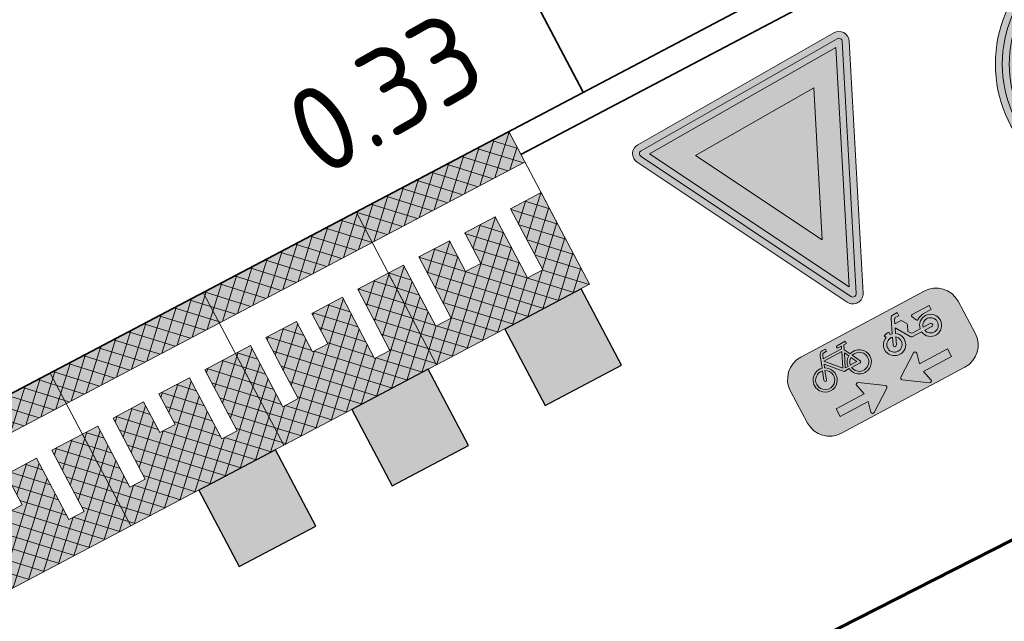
# Model space of a CAD drawing. Header units: metres. Extents: x 109063 to 109671, y 521086 to 521391.
# Tile 16 of 85: x 109175.45 to 109181.14, y 521217.82 to 521221.3. Entities that reach past the tile are written whole.
import ezdxf

# ---------------------------------------------------------------- set-up
doc = ezdxf.new("R2010")
doc.units = ezdxf.units.M
doc.linetypes.add('VH-TROTTOIRBAND-SO', pattern=[15, 5, -2, 2, -2, 2, -2])
for name, color, linetype, lineweight in [('N-WE-KG-WERKGRENS_FASE 3A-G', 10, 'XX-WERKGRENS_CIRCEL', 70), ('N-WE-VH-KANTOPSLUITING_TROTTOIRBAND_130X150-G', 210, 'VH-TROTTOIRBAND-SO', 35), ('N-WE-VH-KANTVERHARDING_WEG-G', 4, 'Continuous', 35), ('N-WE-VH-VERKEERSTEGEL-S', 7, 'Continuous', 25), ('N-WE-VW-VERKEERSTEKEN-S-200', 7, 'Continuous', 25), ('N-WE-VW-VERKEERSTEKEN_BORD-S-200', 7, 'Continuous', 25), ('N-WE-VW-VERKEERSTEKEN_BORD_ONDERBORD-S-200', 7, 'Continuous', 25), ('X-XX-AL-T25', 7, 'Continuous', 25)]:
    doc.layers.add(name, color=color, linetype=linetype, lineweight=lineweight)
doc.layers.get('0').freeze()
doc.styles.add('NLCS-ISO-M200-T25', font='NLCS-ISO.ttf', dxfattribs={"height": 0.5})
doc.linetypes.add('XX-WERKGRENS_CIRCEL', pattern='A,10,-2.5,[69,NLCS.SHX,S=1,R=0,X=0,Y=0],-2.5', length=15)
pattern_1 = [(45, (0.001712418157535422, 2.932384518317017e-06), (-0.04949747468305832, 0.04949747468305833), []), (135, (0.001712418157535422, 2.932384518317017e-06), (-0.04949747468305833, -0.04949747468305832), [])]

# ---------------------------------------------------------------- blocks, each defined once
blk = doc.blocks.new('N-SVW-VERKEERSTEKEN_BORD_B06-SO')
at = {"true_color": 0xff0000}
h = blk.add_hatch(color=1, dxfattribs=at)
h.dxf.hatch_style = 1
h.paths.add_polyline_path([(-3.532917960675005, 3.130425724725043), (-0.2683281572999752, -3.398753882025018, 0.2840790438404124), (-1.034694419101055e-16, -3.564589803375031), (-7.897650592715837e-17, -3.36458980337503, -0.2840790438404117), (-0.08944271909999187, -3.309311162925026), (-3.354032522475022, 3.219868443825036, -0.55753651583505), (-3.26458980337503, 3.364589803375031), (7.451103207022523e-16, 3.36458980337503), (7.140921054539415e-16, 3.56458980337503), (-3.26458980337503, 3.564589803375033, 0.5575365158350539)])
h = blk.add_hatch(color=1, dxfattribs=at)
h.dxf.hatch_style = 1
h.paths.add_polyline_path([(7.451103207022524e-16, 3.364589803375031), (3.264589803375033, 3.36458980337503, -0.5575365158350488), (3.354032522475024, 3.219868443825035), (0.08944271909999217, -3.309311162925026, -0.2840790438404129), (-7.897650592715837e-17, -3.36458980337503), (-1.034694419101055e-16, -3.564589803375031, 0.2840790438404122), (0.2683281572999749, -3.398753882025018), (3.532917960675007, 3.130425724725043, 0.5575365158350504), (3.264589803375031, 3.56458980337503), (7.696032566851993e-16, 3.56458980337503)])
at = {"true_color": 0xffffff}
h = blk.add_hatch(color=7, dxfattribs=at)
h.dxf.hatch_style = 1
h.paths.add_polyline_path([(-0.08944271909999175, -3.309311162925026, 0.2840790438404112), (-1.89998808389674e-16, -3.36458980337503), (-3.724130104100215e-16, -3.04098300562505), (-3.10278640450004, 3.164589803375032), (3.875504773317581e-16, 3.164589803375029), (4.120434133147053e-16, 3.36458980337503), (-3.26458980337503, 3.364589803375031, 0.5575365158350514), (-3.354032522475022, 3.219868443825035)])
at = {"true_color": 0xff0000}
h = blk.add_hatch(color=1, dxfattribs=at)
h.dxf.hatch_style = 1
h.paths.add_polyline_path([(-3.93461030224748e-17, -3.040983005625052), (1.523414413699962e-16, -1.475735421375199), (-1.970162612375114, 2.46458980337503), (6.348921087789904e-16, 2.46458980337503), (7.206173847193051e-16, 3.164589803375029), (-3.102786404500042, 3.164589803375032)], flags=17)
at = {"true_color": 0xffffff}
h = blk.add_hatch(color=7, dxfattribs=at)
h.dxf.hatch_style = 1
h.paths.add_polyline_path([(-1.503684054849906e-16, -3.040983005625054), (-1.89998808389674e-16, -3.36458980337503, 0.2840790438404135), (0.08944271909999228, -3.309311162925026), (3.354032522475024, 3.219868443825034, 0.5575365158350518), (3.264589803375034, 3.36458980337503), (6.340880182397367e-16, 3.364589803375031), (6.095950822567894e-16, 3.164589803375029), (3.102786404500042, 3.164589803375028)])
at = {"true_color": 0xff0000}
h = blk.add_hatch(color=1, dxfattribs=at)
h.dxf.hatch_style = 1
h.paths.add_polyline_path([(1.616504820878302e-17, -3.040983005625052), (3.102786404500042, 3.164589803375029), (7.761285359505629e-16, 3.164589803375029), (7.459144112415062e-16, 2.46458980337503), (1.970162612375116, 2.464589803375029), (1.523414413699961e-16, -1.4757354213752)], flags=17)
at = {"true_color": 0xffffff}
h = blk.add_hatch(color=7, dxfattribs=at)
h.dxf.hatch_style = 1
h.paths.add_polyline_path([(2.220446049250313e-16, -1.475735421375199), (1.970162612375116, 2.46458980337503), (-1.970162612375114, 2.464589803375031)])
at = {"color": 1, "lineweight": 0, "true_color": 0xff0000}
blk.add_lwpolyline([(-3.532917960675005, 3.130425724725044), (-0.2683281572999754, -3.398753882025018, 0.6180339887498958), (0.2683281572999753, -3.398753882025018), (3.532917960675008, 3.130425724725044, 0.5575365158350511), (3.26458980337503, 3.56458980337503), (-3.26458980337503, 3.564589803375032, 0.5575365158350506)], format="xyb", close=True, dxfattribs=at)
at = {"color": 7, "lineweight": 0, "true_color": 0xffffff}
blk.add_lwpolyline([(-3.354032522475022, 3.219868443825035), (-0.08944271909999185, -3.309311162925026, 0.6180339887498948), (0.08944271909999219, -3.309311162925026), (3.354032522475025, 3.219868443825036, 0.5575365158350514), (3.264589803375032, 3.36458980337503), (-3.26458980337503, 3.364589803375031, 0.5575365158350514)], format="xyb", close=True, dxfattribs=at)
for points in [[(-3.102786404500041, 3.164589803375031), (1.96576289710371e-16, -3.040983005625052), (3.102786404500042, 3.164589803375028)], [(-1.970162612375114, 2.46458980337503), (3.882638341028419e-16, -1.475735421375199), (1.970162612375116, 2.464589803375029)]]:
    blk.add_lwpolyline(points, close=True, dxfattribs=at)
blk = doc.blocks.new('N-SVW-VERKEERSTEKEN_BORD_ONDERBORD_OB503OB04-SO')
at = {"true_color": 0xffffff}
h = blk.add_hatch(color=7, dxfattribs=at)
h.dxf.hatch_style = 1
edge = h.paths.add_edge_path()
edge.add_line((2.749999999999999, -0.5240370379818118), (2.749999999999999, 0.5240370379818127))
edge.add_arc((2.024037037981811, 0.5240370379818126), 0.7259629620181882, 8.762305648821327e-15, 90.00000000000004)
edge.add_line((2.02403703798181, 1.250000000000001), (-2.02403703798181, 1.25))
edge.add_arc((-2.02403703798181, 0.5240370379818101), 0.7259629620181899, 90.00000000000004, 180)
edge.add_line((-2.75, 0.5240370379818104), (-2.749999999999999, -0.5240370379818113))
edge.add_arc((-2.02403703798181, -0.5240370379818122), 0.7259629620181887, 179.9999999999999, 269.9999999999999)
edge.add_line((-2.024037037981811, -1.250000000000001), (2.02403703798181, -1.25))
edge.add_arc((2.024037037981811, -0.5240370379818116), 0.7259629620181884, 269.9999999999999, 360)
at = {"true_color": 0x191919}
h = blk.add_hatch(color=250, dxfattribs=at)
h.dxf.hatch_style = 1
h.paths.add_polyline_path([(-0.8160050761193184, 0.8450945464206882), (-0.7586742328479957, 0.9728004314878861), (-0.6726673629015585, 0.9728004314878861), (-0.6726673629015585, 1.045784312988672), (-0.9411021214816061, 1.045784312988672, 1), (-0.9411021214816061, 0.9728004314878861), (-0.8368545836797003, 0.9728004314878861), (-0.8707482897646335, 0.8998165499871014), (-1.475405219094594, 0.8998165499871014), (-1.433681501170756, 1.010976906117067, -0.3458606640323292), (-1.376364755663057, 1.045784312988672), (-1.285140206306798, 1.045784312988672), (-1.285140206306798, 1.118746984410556), (-1.389371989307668, 1.118638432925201, 0.3343475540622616), (-1.506679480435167, 1.03013127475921), (-1.631776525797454, 0.6730808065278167, 0.7942654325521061), (-1.937444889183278, 0.06155344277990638, 0.4733002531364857), (-1.407646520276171, 0.1646923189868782, 0.427470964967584), (-1.564020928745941, 0.6470136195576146), (-1.527528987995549, 0.7538699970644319), (-1.113137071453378, 0.2951596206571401), (-0.9463198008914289, 0.2951596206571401, 0.5293484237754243), (-0.4304328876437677, 0.02401416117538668, 0.4761740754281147), (-0.3273417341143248, 0.5537809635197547, 0.3180092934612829), (-0.7195840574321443, 0.6574489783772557)])
h.paths.add_polyline_path([(-1.496254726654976, 0.8294627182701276), (-0.9046207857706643, 0.8294627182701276), (-1.102701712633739, 0.391601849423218)], flags=16)
h.paths.add_polyline_path([(-1.590077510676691, 0.5766385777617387, -0.5422541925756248), (-1.539404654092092, 0.1183012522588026, -0.6326380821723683), (-1.991446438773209, 0.3316621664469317, -0.479902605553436), (-1.657843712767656, 0.6000969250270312), (-1.749068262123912, 0.3420763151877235, 1.053204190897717), (-1.678693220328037, 0.3212268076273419)], flags=16)
h.paths.add_polyline_path([(-0.8550952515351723, 0.7616965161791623), (-0.784741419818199, 0.626164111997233, 0.2341669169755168), (-0.9463198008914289, 0.3681435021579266), (-1.034935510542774, 0.3681435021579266)], flags=16)
h.paths.add_polyline_path([(-0.7508477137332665, 0.5583979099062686), (-0.65181785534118, 0.3681435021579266), (-0.8707482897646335, 0.3681435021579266, -0.2160576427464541)], flags=16)
h.paths.add_polyline_path([(-0.8707482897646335, 0.2951596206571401), (-0.5918781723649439, 0.2951596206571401, 0.566150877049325), (-0.5605933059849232, 0.3472939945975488), (-0.6856903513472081, 0.5922916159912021, -0.5642606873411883), (-0.3240753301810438, 0.289519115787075, -0.3964878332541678), (-0.6229170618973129, 0.05656557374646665, -0.3501344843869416)], flags=16)
h = blk.add_hatch(color=250, dxfattribs=at)
h.dxf.hatch_style = 1
h.paths.add_polyline_path([(1.134963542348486, 0.658268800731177), (1.05071005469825, 0.7951807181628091, 0.2553060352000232), (1.015084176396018, 0.8146401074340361), (0.8300368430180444, 0.8146401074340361), (0.8769535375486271, 0.9241053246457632, -0.3183027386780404), (0.9395020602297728, 0.968413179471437), (1.041151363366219, 0.968413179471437), (1.041151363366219, 1.067453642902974), (0.913434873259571, 1.067453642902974, 0.3213273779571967), (0.8065784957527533, 1.004905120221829), (0.6241400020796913, 0.595720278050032), (0.5642003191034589, 0.6061344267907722), (0.5642003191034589, 0.6843359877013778, 0.1068023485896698), (0.3895777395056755, 0.6530511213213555), (0.4234502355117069, 0.5800672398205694, 0.671061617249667), (0.3937188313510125, 0.003271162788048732, 0.9483494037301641), (0.7153645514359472, 0.559217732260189), (0.7805219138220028, 0.710381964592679), (1.043760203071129, 0.280347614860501, 0.2591533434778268), (1.114114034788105, 0.2412574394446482), (1.403419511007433, 0.2412574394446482, 0.9315490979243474), (2.041970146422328, 0.2855652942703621, 0.9228273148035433), (1.406028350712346, 0.3376996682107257), (1.161030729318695, 0.3376996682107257, -0.2554646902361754), (1.103699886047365, 0.3689633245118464), (1.056783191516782, 0.4419472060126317), (1.137572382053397, 0.616569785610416, 0.2495832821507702)])
h.paths.add_polyline_path([(0.4562531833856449, 0.08490819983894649, -0.9295088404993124), (0.5886631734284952, 0.5057446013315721), (0.4916347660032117, 0.2950369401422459, 1), (0.5792353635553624, 0.2546978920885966), (0.6762637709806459, 0.4654055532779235, -0.8633696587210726)], flags=16)
h.paths.add_polyline_path([(1.942696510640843, 0.2970104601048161, -0.9295088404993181), (1.505058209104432, 0.2412574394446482), (1.737032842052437, 0.2412574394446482, 1), (1.737032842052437, 0.3376996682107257), (1.505058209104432, 0.3376996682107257, -0.8633696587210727)], flags=16)
h = blk.add_hatch(color=250, dxfattribs=at)
h.dxf.hatch_style = 1
h.paths.add_polyline_path([(1.700530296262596, 0.6843359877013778), (1.955963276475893, 0.6843359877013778), (1.955963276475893, 0.8146401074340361), (1.400810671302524, 0.8146401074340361, 0.5721557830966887), (1.367959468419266, 0.7587526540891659), (1.432095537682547, 0.6217662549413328, 0.4363209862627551), (1.482355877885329, 0.6067200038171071, -0.140126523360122)])
h = blk.add_hatch(color=250, dxfattribs=at)
h.dxf.hatch_style = 1
edge = h.paths.add_edge_path()
edge.add_arc((-0.2853421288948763, -0.6727990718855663), 0.05083325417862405, -55.448851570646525, 55.31510418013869, ccw=False)
edge.add_line((-0.2565124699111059, -0.7146663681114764), (-0.9094041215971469, -1.165369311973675))
edge.add_arc((-0.9376108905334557, -1.124508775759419), 0.04965083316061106, 163.019556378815, 304.6180221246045, ccw=False)
edge.add_line((-0.9850971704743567, -1.110008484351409), (-0.9116658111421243, -0.79820332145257))
edge.add_line((-0.9116658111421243, -0.7982033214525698), (-1.830536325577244, -0.7982033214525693))
edge.add_line((-1.830536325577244, -0.7982033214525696), (-1.830536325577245, -0.547399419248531))
edge.add_line((-1.830536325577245, -0.547399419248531), (-0.9116658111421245, -0.5473994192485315))
edge.add_line((-0.9116658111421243, -0.5473994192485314), (-0.9850971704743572, -0.2344588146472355))
edge.add_arc((-0.9355171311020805, -0.2228248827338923), 0.05092669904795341, 59.152368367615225, 193.2055190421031, ccw=False)
edge.add_line((-0.9094041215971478, -0.1791025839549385), (-0.2564148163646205, -0.6309991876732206))
h = blk.add_hatch(color=250, dxfattribs=at)
h.dxf.hatch_style = 1
edge = h.paths.add_edge_path()
edge.add_arc((0.2853421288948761, -0.6727990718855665), 0.05083325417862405, 484.6848958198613, 595.4488515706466)
edge.add_line((0.2565124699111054, -0.7146663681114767), (0.9094041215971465, -1.165369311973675))
edge.add_arc((0.9376108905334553, -1.124508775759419), 0.04965083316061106, 235.3819778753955, 376.980443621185)
edge.add_line((0.9850971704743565, -1.110008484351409), (0.9116658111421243, -0.79820332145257))
edge.add_line((0.9116658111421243, -0.7982033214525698), (1.830536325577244, -0.7982033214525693))
edge.add_line((1.830536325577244, -0.7982033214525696), (1.830536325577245, -0.547399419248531))
edge.add_line((1.830536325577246, -0.5473994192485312), (0.9116658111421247, -0.5473994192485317))
edge.add_line((0.9116658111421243, -0.5473994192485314), (0.985097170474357, -0.2344588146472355))
edge.add_arc((0.9355171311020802, -0.2228248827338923), 0.05092669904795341, 346.794480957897, 480.8476316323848)
edge.add_line((0.9094041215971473, -0.1791025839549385), (0.2564148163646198, -0.6309991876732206))
at = {"color": 250, "lineweight": 0, "true_color": 0x191919}
for points in [[(2.749999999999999, -0.5240370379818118), (2.749999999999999, 0.5240370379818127, 0.4142135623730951), (2.02403703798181, 1.250000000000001), (-2.02403703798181, 1.25, 0.4142135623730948), (-2.75, 0.5240370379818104), (-2.749999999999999, -0.5240370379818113, 0.4142135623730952), (-2.024037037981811, -1.250000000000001), (2.02403703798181, -1.25, 0.4142135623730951)], [(-0.8160050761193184, 0.8450945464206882), (-0.7586742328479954, 0.9728004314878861), (-0.6726673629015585, 0.9728004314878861), (-0.6726673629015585, 1.045784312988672), (-0.9411021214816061, 1.045784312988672, 0.9999999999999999), (-0.9411021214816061, 0.9728004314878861), (-0.8368545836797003, 0.9728004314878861), (-0.8707482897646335, 0.8998165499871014), (-1.475405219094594, 0.8998165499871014), (-1.433681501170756, 1.010976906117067, -0.3458606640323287), (-1.376364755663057, 1.045784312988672), (-1.285140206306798, 1.045784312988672), (-1.285140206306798, 1.118746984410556), (-1.389371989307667, 1.118638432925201, 0.3343475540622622), (-1.506679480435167, 1.03013127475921), (-1.631776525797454, 0.6730808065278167, 0.7942654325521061), (-1.937444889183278, 0.06155344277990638, 0.4733002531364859), (-1.407646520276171, 0.1646923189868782, 0.4274709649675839), (-1.564020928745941, 0.6470136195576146), (-1.527528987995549, 0.7538699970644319), (-1.113137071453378, 0.2951596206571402), (-0.9463198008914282, 0.2951596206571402, 0.5293484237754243), (-0.4304328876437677, 0.02401416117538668, 0.4761740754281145), (-0.327341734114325, 0.5537809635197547, 0.3180092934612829), (-0.7195840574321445, 0.6574489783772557)], [(1.406028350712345, 0.3376996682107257, -0.9228273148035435), (2.041970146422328, 0.2855652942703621, -0.931549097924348), (1.403419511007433, 0.2412574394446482), (1.114114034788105, 0.2412574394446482, -0.2591533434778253), (1.04376020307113, 0.2803476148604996), (0.7805219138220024, 0.710381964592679), (0.7153645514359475, 0.559217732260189, -0.9483494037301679), (0.3937188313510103, 0.003271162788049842, -0.6710616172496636), (0.423450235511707, 0.5800672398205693), (0.3895777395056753, 0.6530511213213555, -0.1068023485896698), (0.5642003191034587, 0.6843359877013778), (0.5642003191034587, 0.6061344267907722), (0.6241400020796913, 0.595720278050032), (0.8065784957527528, 1.004905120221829, -0.3213273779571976), (0.9134348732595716, 1.067453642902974), (1.041151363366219, 1.067453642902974), (1.041151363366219, 0.968413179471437), (0.9395020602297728, 0.968413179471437, 0.3183027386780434), (0.8769535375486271, 0.924105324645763), (0.8300368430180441, 0.8146401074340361), (1.015084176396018, 0.8146401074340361, -0.2655979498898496), (1.05156551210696, 0.7937905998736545), (1.134963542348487, 0.6582688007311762, -0.2495832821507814), (1.137572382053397, 0.6165697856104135), (1.056783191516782, 0.4419472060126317), (1.103699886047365, 0.3689633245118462, 0.2554646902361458), (1.161030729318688, 0.3376996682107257)], [(-1.590077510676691, 0.5766385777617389, -0.5422541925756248), (-1.539404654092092, 0.1183012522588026, -0.6326380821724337), (-1.991446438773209, 0.3316621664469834, -0.479902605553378), (-1.657843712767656, 0.6000969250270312), (-1.749068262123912, 0.3420763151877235, 1.053204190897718), (-1.678693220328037, 0.3212268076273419)], [(-0.8550952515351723, 0.7616965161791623), (-1.034935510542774, 0.3681435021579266), (-0.9463198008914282, 0.3681435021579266, -0.2341669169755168), (-0.7847414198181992, 0.626164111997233)], [(-0.6856903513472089, 0.5922916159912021, -0.5642606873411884), (-0.3240753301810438, 0.2895191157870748, -0.3964878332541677), (-0.6229170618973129, 0.05656557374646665, -0.3501344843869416), (-0.8707482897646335, 0.2951596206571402), (-0.5918781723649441, 0.2951596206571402, 0.5661508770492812), (-0.5605933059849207, 0.3472939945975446)], [(1.955963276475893, 0.8146401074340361), (1.400810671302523, 0.8146401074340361, 0.5265277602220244), (1.365726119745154, 0.7635227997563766), (1.432095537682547, 0.6217662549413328, 0.4856487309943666), (1.487112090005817, 0.6100678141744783, -0.1366086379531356), (1.700530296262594, 0.6843359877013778), (1.955963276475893, 0.6843359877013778)], [(-0.65181785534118, 0.3681435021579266), (-0.7508477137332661, 0.5583979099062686, 0.2160576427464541), (-0.8707482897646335, 0.3681435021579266)], [(0.6762637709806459, 0.4654055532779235, -0.8633696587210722), (0.4562531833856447, 0.08490819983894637, -0.9295088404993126), (0.5886631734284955, 0.5057446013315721), (0.4916347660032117, 0.2950369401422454, 0.9999999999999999), (0.579235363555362, 0.2546978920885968)], [(1.505058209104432, 0.3376996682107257, -0.8633696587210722), (1.942696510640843, 0.2970104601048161, -0.9295088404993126), (1.505058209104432, 0.2412574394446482), (1.737032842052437, 0.2412574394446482, 0.9999999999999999), (1.737032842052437, 0.3376996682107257)], [(-1.830536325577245, -0.547399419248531), (-0.9116658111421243, -0.5473994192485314), (-0.9850971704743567, -0.2344588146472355, -0.6622191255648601), (-0.9094041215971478, -0.1791025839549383), (-0.2564148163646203, -0.6309991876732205, -0.5240670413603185), (-0.2564148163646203, -0.7145989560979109), (-0.9094041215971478, -1.165369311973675, -0.7106529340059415), (-0.9850971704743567, -1.110008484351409), (-0.9116658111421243, -0.7982033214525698), (-1.830536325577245, -0.7982033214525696)], [(1.830536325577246, -0.5473994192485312), (0.9116658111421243, -0.5473994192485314), (0.9850971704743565, -0.2344588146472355, 0.6622191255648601), (0.9094041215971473, -0.1791025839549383), (0.2564148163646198, -0.6309991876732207, 0.5240670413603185), (0.2564148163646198, -0.7145989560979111), (0.9094041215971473, -1.165369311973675, 0.7106529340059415), (0.9850971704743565, -1.110008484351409), (0.9116658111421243, -0.7982033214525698), (1.830536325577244, -0.7982033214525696)]]:
    blk.add_lwpolyline(points, format="xyb", close=True, dxfattribs=at)
blk.add_lwpolyline([(-0.9046207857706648, 0.8294627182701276), (-1.496254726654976, 0.8294627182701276), (-1.102701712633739, 0.391601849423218)], close=True, dxfattribs=at)
blk = doc.blocks.new('N-SVW-VERKEERSTEKEN_BORD_G12A-SO')
at = {"true_color": 0x007dc8}
h = blk.add_hatch(color=152, dxfattribs=at)
h.dxf.hatch_style = 1
h.paths.add_polyline_path([(3.356918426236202, 1.154815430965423), (3.546040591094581, 1.219875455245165, 0.5778775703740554), (-2.833352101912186, 2.456545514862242), (-2.682239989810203, 2.325529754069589, -0.5778775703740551)])
at = {"true_color": 0xffffff}
h = blk.add_hatch(color=7, dxfattribs=at)
h.dxf.hatch_style = 1
h.paths.add_polyline_path([(-2.682239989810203, 2.325529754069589), (-2.531127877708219, 2.194513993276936, -0.5778775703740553), (3.167796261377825, 1.089755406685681), (3.356918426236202, 1.154815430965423, 0.5778775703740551)])
at = {"true_color": 0x007dc8}
h = blk.add_hatch(color=152, dxfattribs=at)
h.dxf.hatch_style = 1
h.paths.add_polyline_path([(-3.35, 0, 1), (3.35, 0, 1)])
h.paths.add_polyline_path([(-0.05489022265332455, 1.663209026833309), (-0.2368011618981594, 1.958814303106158, 0.2553060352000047), (-0.3137206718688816, 2.000828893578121), (-0.7132546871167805, 2.000828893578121), (-0.6119572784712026, 2.237174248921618, -0.3183027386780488), (-0.4769093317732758, 2.332838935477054), (-0.2574392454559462, 2.332838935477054), (-0.2574392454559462, 2.546676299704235), (-0.5331907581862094, 2.546676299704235, 0.3213273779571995), (-0.7639033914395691, 2.411628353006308), (-1.157804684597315, 1.528161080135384), (-1.287219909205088, 1.550646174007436), (-1.287219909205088, 1.719490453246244, 0.1068023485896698), (-1.664245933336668, 1.651943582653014), (-1.591112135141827, 1.494364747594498, 0.6710616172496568), (-1.655304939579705, 0.2490095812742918, 0.9483494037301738), (-0.9608425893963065, 1.449348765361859), (-0.8201619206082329, 1.775726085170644), (-0.2524832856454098, 0.8483395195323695, 0.2610761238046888), (-0.09990620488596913, 0.7628435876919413), (0.5247306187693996, 0.7628435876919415, 0.9315490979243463), (1.903419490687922, 0.8585082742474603, 0.9228273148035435), (0.5303633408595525, 0.9710711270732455), (0.00124606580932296, 0.9710710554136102, -0.2552017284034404), (-0.12239129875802, 1.038572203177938), (-0.2236887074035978, 1.196151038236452), (-0.04952293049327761, 1.572598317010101, 0.2513456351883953)], flags=16)
h.paths.add_polyline_path([(-1.234402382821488, 1.333895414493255), (-1.443895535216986, 0.8789584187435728, 1), (-1.254757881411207, 0.7918627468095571), (-1.045264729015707, 1.246799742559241, -0.8633696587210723), (-1.520287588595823, 0.4252713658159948, -0.929508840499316)], flags=0)
h.paths.add_polyline_path([(0.5190978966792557, 2.000828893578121), (1.717722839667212, 2.000828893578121), (1.717722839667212, 1.719490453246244), (1.16621981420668, 1.719490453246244, 0.1366086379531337), (0.7054305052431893, 1.559138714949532, -0.4856487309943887), (0.5866447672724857, 1.584396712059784), (0.4433471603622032, 1.890461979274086, -0.5265277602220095)], flags=16)
h.paths.add_polyline_path([(-0.5556418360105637, 0.04230770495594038), (-0.3305959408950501, 0.04254207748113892), (-0.3305959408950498, -0.1149909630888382), (-0.5275580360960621, -0.1149909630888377, 0.3458606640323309), (-0.6513101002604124, -0.1901433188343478), (-0.7413954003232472, -0.4301486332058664), (0.564113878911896, -0.4301486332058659), (0.6372934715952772, -0.2725697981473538), (0.4122135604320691, -0.2725697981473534, -1), (0.4122135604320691, -0.1149909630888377), (0.9917886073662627, -0.1149909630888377), (0.9917886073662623, -0.2725697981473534), (0.8060919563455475, -0.2725697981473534), (0.6823094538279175, -0.5482984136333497), (0.8904911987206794, -0.9534422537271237, -0.3180092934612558), (1.737378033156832, -1.177270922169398, -0.4761740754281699), (1.514794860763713, -2.321085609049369, -0.5293484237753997), (0.4009481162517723, -1.735657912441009), (0.04077446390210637, -1.735657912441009), (-0.8539353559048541, -0.7452605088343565), (-0.9327247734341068, -0.975973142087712, -0.427470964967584), (-0.5950982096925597, -2.017348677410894, -0.4733002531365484), (-1.738981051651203, -2.240034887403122, -0.7942654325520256), (-1.079015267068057, -0.9196917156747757), (-0.8089193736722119, -0.148787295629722, -0.3343475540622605)], flags=16)
h.paths.add_polyline_path([(1.689078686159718, 0.8832194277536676, -0.929508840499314), (0.7441778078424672, 0.7628435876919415), (1.245032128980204, 0.7628435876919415, 1), (1.245032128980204, 0.9710711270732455), (0.7441778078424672, 0.9710711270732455, -0.8633696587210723)], flags=0)
h.paths.add_polyline_path([(-0.7864113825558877, -0.5820489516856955), (0.4909800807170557, -0.5820489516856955), (0.06330535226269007, -1.527430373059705)], flags=0)
h.paths.add_polyline_path([(-1.135296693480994, -1.07727055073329), (-1.332258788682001, -1.634360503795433, 1.053204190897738), (-1.180312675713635, -1.679376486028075), (-0.988983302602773, -1.12791925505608, -0.5422541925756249), (-0.8795759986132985, -2.11751120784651, -0.6326380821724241), (-1.855575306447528, -1.6568455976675, -0.4799026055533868)], flags=0)
h.paths.add_polyline_path([(0.5979102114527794, -0.7283623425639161), (0.7498105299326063, -1.020989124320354, 0.2341669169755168), (0.4009481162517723, -1.578079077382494), (0.2096187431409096, -1.578079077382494)], flags=0)
h.paths.add_polyline_path([(0.8229901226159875, -1.167302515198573), (1.036804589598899, -1.578079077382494), (0.564113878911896, -1.578079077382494, -0.2160576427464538)], flags=0)
h.paths.add_polyline_path([(0.9636707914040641, -1.094122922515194, -0.5642606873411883), (1.744430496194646, -1.74783627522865, -0.3964878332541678), (1.099204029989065, -2.250804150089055, -0.3501344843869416), (0.564113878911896, -1.735657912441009), (1.166219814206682, -1.735657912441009, 0.5661508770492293), (1.233766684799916, -1.623095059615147)], flags=0)
h = blk.add_hatch(color=152, dxfattribs=at)
h.dxf.hatch_style = 1
h.paths.add_polyline_path([(-2.682239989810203, 2.325529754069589), (-2.833352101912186, 2.456545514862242, 0.1804943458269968), (-3.75, 0, 0.4142135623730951), (0, -3.75), (0, -3.55, -0.4142135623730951), (-3.55, 0, -0.1804943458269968)])
at = {"true_color": 0xffffff}
h = blk.add_hatch(color=7, dxfattribs=at)
h.dxf.hatch_style = 1
h.paths.add_polyline_path([(-3.35, 0, -0.1804943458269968), (-2.531127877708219, 2.194513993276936), (-2.682239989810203, 2.325529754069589, 0.1804943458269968), (-3.55, 0, 0.4142135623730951), (0, -3.55), (0, -3.35, -0.4142135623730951)])
h = blk.add_hatch(color=7, dxfattribs=at)
h.dxf.hatch_style = 1
h.paths.add_polyline_path([(-0.05489022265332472, 1.663209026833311), (-0.2368011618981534, 1.958814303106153, 0.2553060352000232), (-0.3137206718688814, 2.000828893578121), (-0.713254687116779, 2.00082889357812), (-0.6119572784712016, 2.237174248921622, -0.3183027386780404), (-0.4769093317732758, 2.332838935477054), (-0.257439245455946, 2.332838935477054), (-0.257439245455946, 2.546676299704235), (-0.5331907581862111, 2.546676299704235, 0.3213273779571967), (-0.7639033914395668, 2.411628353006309), (-1.157804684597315, 1.528161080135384), (-1.287219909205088, 1.550646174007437), (-1.287219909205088, 1.719490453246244, 0.1068023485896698), (-1.664245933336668, 1.651943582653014), (-1.591112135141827, 1.494364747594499, 0.671061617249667), (-1.65530493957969, 0.2490095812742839, 0.9483494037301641), (-0.9608425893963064, 1.449348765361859), (-0.8201619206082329, 1.775726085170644), (-0.2518065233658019, 0.8472428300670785, 0.2591533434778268), (-0.09990620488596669, 0.7628435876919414), (0.5247306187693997, 0.7628435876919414, 0.9315490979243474), (1.903419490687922, 0.8585082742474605, 0.9228273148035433), (0.5303633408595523, 0.9710711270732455), (0.001391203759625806, 0.9710711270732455, -0.2554646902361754), (-0.1223912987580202, 1.038572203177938), (-0.2236887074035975, 1.196151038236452), (-0.04925750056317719, 1.573177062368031, 0.2495832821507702)])
h.paths.add_polyline_path([(-1.520287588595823, 0.425271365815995, -0.9295088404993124), (-1.234402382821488, 1.333895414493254), (-1.443895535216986, 0.8789584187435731, 1), (-1.254757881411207, 0.7918627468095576), (-1.045264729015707, 1.246799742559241, -0.8633696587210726)], flags=16)
h.paths.add_polyline_path([(1.689078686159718, 0.8832194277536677, -0.9295088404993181), (0.744177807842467, 0.7628435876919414), (1.245032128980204, 0.7628435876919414, 1), (1.245032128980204, 0.9710711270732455), (0.744177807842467, 0.9710711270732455, -0.8633696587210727)], flags=16)
h = blk.add_hatch(color=7, dxfattribs=at)
h.dxf.hatch_style = 1
h.paths.add_polyline_path([(1.166219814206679, 1.719490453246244), (1.717722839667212, 1.719490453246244), (1.717722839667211, 2.000828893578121), (0.5190978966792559, 2.000828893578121, 0.5721557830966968), (0.4481691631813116, 1.880162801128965), (0.5866447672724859, 1.584396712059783, 0.4363209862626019), (0.6951614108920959, 1.551910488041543, -0.1401265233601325)])
at = {"true_color": 0x007dc8}
h = blk.add_hatch(color=152, dxfattribs=at)
h.dxf.hatch_style = 1
h.paths.add_polyline_path([(-1.045264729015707, 1.246799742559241), (-1.254757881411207, 0.7918627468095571, -1), (-1.443895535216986, 0.8789584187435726), (-1.234402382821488, 1.333895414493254, 0.9295088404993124), (-1.520287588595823, 0.425271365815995, 0.8633696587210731)])
h = blk.add_hatch(color=152, dxfattribs=at)
h.dxf.hatch_style = 1
h.paths.add_polyline_path([(3.75, 0, 0.08302223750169), (3.546040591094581, 1.219875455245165), (3.356918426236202, 1.154815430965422, -0.08302223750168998), (3.55, 0, -0.4142135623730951), (0, -3.55), (0, -3.75, 0.4142135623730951)])
at = {"true_color": 0xffffff}
h = blk.add_hatch(color=7, dxfattribs=at)
h.dxf.hatch_style = 1
h.paths.add_polyline_path([(3.356918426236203, 1.154815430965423), (3.167796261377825, 1.08975540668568, -0.08302223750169), (3.35, 0, -0.4142135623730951), (0, -3.35), (0, -3.55, 0.4142135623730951), (3.55, 0, 0.08302223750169)])
at = {"true_color": 0x007dc8}
h = blk.add_hatch(color=152, dxfattribs=at)
h.dxf.hatch_style = 1
h.paths.add_polyline_path([(0.744177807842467, 0.9710711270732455), (1.245032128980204, 0.9710711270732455, -1), (1.245032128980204, 0.7628435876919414), (0.744177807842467, 0.7628435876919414, 0.9295088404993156), (1.689078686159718, 0.8832194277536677, 0.8633696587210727)])
at = {"true_color": 0xffffff}
h = blk.add_hatch(color=7, dxfattribs=at)
h.dxf.hatch_style = 1
h.paths.add_polyline_path([(0.6823094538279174, -0.5482984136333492), (0.8060919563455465, -0.2725697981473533), (0.9917886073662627, -0.2725697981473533), (0.9917886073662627, -0.1149909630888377), (0.412213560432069, -0.1149909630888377, 1), (0.412213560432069, -0.2725697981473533), (0.6372934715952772, -0.2725697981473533), (0.5641138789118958, -0.4301486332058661), (-0.7413954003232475, -0.4301486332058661), (-0.6513101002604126, -0.190143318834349, -0.3458606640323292), (-0.5275580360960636, -0.1149909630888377), (-0.3305959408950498, -0.1149909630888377), (-0.3305959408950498, 0.04254207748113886), (-0.5556418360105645, 0.04230770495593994, 0.3343475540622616), (-0.8089193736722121, -0.1487872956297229), (-1.079015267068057, -0.9196917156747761, 0.7942654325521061), (-1.738981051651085, -2.240034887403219, 0.4733002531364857), (-0.5950982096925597, -2.017348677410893, 0.427470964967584), (-0.932724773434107, -0.9759731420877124), (-0.853935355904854, -0.7452605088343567), (0.04077446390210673, -1.735657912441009), (0.4009481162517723, -1.735657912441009, 0.5293484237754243), (1.514794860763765, -2.321085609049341, 0.4761740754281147), (1.73737803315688, -1.177270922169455, 0.3180092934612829), (0.8904911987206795, -0.9534422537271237)])
h.paths.add_polyline_path([(-0.7864113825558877, -0.5820489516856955), (0.4909800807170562, -0.5820489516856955), (0.06330535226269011, -1.527430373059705)], flags=16)
h.paths.add_polyline_path([(-0.9889833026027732, -1.127919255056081, -0.5422541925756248), (-0.8795759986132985, -2.117511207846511, -0.6326380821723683), (-1.855575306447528, -1.656845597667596, -0.479902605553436), (-1.135296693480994, -1.07727055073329), (-1.332258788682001, -1.634360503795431, 1.053204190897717), (-1.180312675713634, -1.679376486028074)], flags=16)
h.paths.add_polyline_path([(0.5979102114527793, -0.7283623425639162), (0.7498105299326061, -1.020989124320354, 0.2341669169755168), (0.4009481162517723, -1.578079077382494), (0.2096187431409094, -1.578079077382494)], flags=16)
h.paths.add_polyline_path([(0.822990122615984, -1.167302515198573), (1.036804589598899, -1.578079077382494), (0.5641138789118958, -1.578079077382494, -0.2160576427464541)], flags=16)
h.paths.add_polyline_path([(0.5641138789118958, -1.735657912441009), (1.166219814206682, -1.735657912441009, 0.566150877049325), (1.233766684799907, -1.623095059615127), (0.9636707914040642, -1.094122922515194, -0.5642606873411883), (1.744430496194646, -1.74783627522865, -0.3964878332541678), (1.099204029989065, -2.250804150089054, -0.3501344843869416)], flags=16)
at = {"true_color": 0x007dc8}
h = blk.add_hatch(color=152, dxfattribs=at)
h.dxf.hatch_style = 1
h.paths.add_polyline_path([(-0.7864113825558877, -0.5820489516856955), (0.06330535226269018, -1.527430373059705), (0.490980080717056, -0.5820489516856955)])
h = blk.add_hatch(color=152, dxfattribs=at)
h.dxf.hatch_style = 1
h.paths.add_polyline_path([(0.2096187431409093, -1.578079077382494), (0.4009481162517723, -1.578079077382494, -0.2341669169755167), (0.7498105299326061, -1.020989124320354), (0.5979102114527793, -0.7283623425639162)])
h = blk.add_hatch(color=152, dxfattribs=at)
h.dxf.hatch_style = 1
h.paths.add_polyline_path([(-1.332258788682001, -1.634360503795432), (-1.135296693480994, -1.07727055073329, 0.479902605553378), (-1.855575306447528, -1.656845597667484, 0.6326380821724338), (-0.8795759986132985, -2.117511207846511, 0.5422541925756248), (-0.9889833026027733, -1.12791925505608), (-1.180312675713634, -1.679376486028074, -1.053204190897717)])
h = blk.add_hatch(color=152, dxfattribs=at)
h.dxf.hatch_style = 1
h.paths.add_polyline_path([(1.744430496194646, -1.74783627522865, 0.5642606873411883), (0.9636707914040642, -1.094122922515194), (1.233766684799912, -1.623095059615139, -0.5661508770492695), (1.166219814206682, -1.735657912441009), (0.5641138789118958, -1.735657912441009, 0.3501344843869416), (1.099204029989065, -2.250804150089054, 0.3964878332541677)])
h = blk.add_hatch(color=152, dxfattribs=at)
h.dxf.hatch_style = 1
h.paths.add_polyline_path([(1.036804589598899, -1.578079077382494), (0.8229901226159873, -1.167302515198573, 0.2160576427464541), (0.5641138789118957, -1.578079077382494)])
at = {"color": 7, "lineweight": 0, "true_color": 0xffffff}
for points in [[(0.5303633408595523, 0.9710711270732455, -0.9228273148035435), (1.903419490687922, 0.8585082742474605, -0.931549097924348), (0.5247306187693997, 0.7628435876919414), (-0.09990620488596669, 0.7628435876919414, -0.2591533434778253), (-0.2518065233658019, 0.8472428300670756), (-0.8201619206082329, 1.775726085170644), (-0.9608425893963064, 1.449348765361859, -0.9483494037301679), (-1.655304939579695, 0.2490095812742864, -0.6710616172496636), (-1.591112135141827, 1.494364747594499), (-1.664245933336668, 1.651943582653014, -0.1068023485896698), (-1.287219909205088, 1.719490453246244), (-1.287219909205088, 1.550646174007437), (-1.157804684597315, 1.528161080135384), (-0.7639033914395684, 2.411628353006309, -0.3213273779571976), (-0.5331907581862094, 2.546676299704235), (-0.257439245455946, 2.546676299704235), (-0.257439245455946, 2.332838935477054), (-0.4769093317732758, 2.332838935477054, 0.3183027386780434), (-0.6119572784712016, 2.237174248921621), (-0.7132546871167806, 2.000828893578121), (-0.3137206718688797, 2.000828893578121, -0.2655979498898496), (-0.2349541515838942, 1.955812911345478), (-0.05489022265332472, 1.663209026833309, -0.2495832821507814), (-0.04925750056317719, 1.573177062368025), (-0.2236887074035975, 1.196151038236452), (-0.1223912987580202, 1.038572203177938, 0.2554646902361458), (0.001391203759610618, 0.9710711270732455)], [(1.717722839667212, 2.000828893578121), (0.5190978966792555, 2.000828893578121, 0.5265277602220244), (0.4433471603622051, 1.890461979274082), (0.5866447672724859, 1.584396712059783, 0.4856487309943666), (0.7054305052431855, 1.559138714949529, -0.1366086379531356), (1.166219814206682, 1.719490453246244), (1.717722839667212, 1.719490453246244)], [(-1.045264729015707, 1.246799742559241, -0.8633696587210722), (-1.520287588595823, 0.425271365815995, -0.9295088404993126), (-1.234402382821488, 1.333895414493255), (-1.443895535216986, 0.8789584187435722, 0.9999999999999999), (-1.254757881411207, 0.7918627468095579)], [(0.744177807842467, 0.9710711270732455, -0.8633696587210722), (1.689078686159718, 0.8832194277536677, -0.9295088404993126), (0.744177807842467, 0.7628435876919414), (1.245032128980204, 0.7628435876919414, 0.9999999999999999), (1.245032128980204, 0.9710711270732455)], [(0.6823094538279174, -0.5482984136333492), (0.8060919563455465, -0.2725697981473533), (0.9917886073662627, -0.2725697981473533), (0.9917886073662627, -0.1149909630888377), (0.412213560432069, -0.1149909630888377, 0.9999999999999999), (0.412213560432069, -0.2725697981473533), (0.6372934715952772, -0.2725697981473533), (0.5641138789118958, -0.4301486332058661), (-0.7413954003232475, -0.4301486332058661), (-0.6513101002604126, -0.1901433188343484, -0.3458606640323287), (-0.5275580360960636, -0.1149909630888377), (-0.3305959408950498, -0.1149909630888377), (-0.3305959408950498, 0.04254207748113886), (-0.5556418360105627, 0.04230770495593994, 0.3343475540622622), (-0.8089193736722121, -0.1487872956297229), (-1.079015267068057, -0.9196917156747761, 0.7942654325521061), (-1.738981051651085, -2.240034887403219, 0.4733002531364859), (-0.5950982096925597, -2.017348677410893, 0.4274709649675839), (-0.932724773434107, -0.9759731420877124), (-0.853935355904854, -0.7452605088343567), (0.04077446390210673, -1.735657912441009), (0.4009481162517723, -1.735657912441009, 0.5293484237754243), (1.514794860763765, -2.321085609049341, 0.4761740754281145), (1.73737803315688, -1.177270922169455, 0.3180092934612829), (0.8904911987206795, -0.9534422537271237)], [(0.5979102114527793, -0.7283623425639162), (0.2096187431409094, -1.578079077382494), (0.4009481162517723, -1.578079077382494, -0.2341669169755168), (0.7498105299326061, -1.020989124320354)], [(-0.9889833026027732, -1.12791925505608, -0.5422541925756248), (-0.8795759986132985, -2.117511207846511, -0.6326380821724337), (-1.855575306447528, -1.656845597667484, -0.479902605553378), (-1.135296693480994, -1.07727055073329), (-1.332258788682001, -1.634360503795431, 1.053204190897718), (-1.180312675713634, -1.679376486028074)], [(0.9636707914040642, -1.094122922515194, -0.5642606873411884), (1.744430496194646, -1.74783627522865, -0.3964878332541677), (1.099204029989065, -2.250804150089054, -0.3501344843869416), (0.5641138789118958, -1.735657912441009), (1.166219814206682, -1.735657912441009, 0.5661508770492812), (1.233766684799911, -1.623095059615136)], [(1.036804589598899, -1.578079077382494), (0.8229901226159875, -1.167302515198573, 0.2160576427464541), (0.5641138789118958, -1.578079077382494)]]:
    blk.add_lwpolyline(points, format="xyb", close=True, dxfattribs=at)
blk.add_lwpolyline([(0.4909800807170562, -0.5820489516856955), (-0.7864113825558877, -0.5820489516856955), (0.06330535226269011, -1.527430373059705)], close=True, dxfattribs=at)
at = {"color": 152, "lineweight": 0, "true_color": 0x007dc8}
blk.add_circle((0, 0), 3.75, dxfattribs=at)
at = {"color": 7, "lineweight": 0, "true_color": 0xffffff}
for radius in [3.55, 3.35]:
    blk.add_circle((0, 0), radius, dxfattribs=at)
blk = doc.blocks.new('SVH-VERKEERSTEGEL_500X500_HAAIENTAND')
h = blk.add_hatch(color=253)
h.paths.add_polyline_path([(-0.25, -0.5), (-0.25, 0), (0, -0.5)])
h.paths.add_polyline_path([(0, -0.5), (0.25, 0), (0.25, -0.5)])
h = blk.add_hatch(color=255)
h.dxf.hatch_style = 1
h.paths.add_polyline_path([(0.25, 0), (-0.25, 0), (0, -0.5)])
blk.add_3dface([(-0.25, -0.5), (0.25, -0.5), (0.25, 0), (-0.25, 0)])
blk = doc.blocks.new('Prefab drempel 1000x1000')
at = {"lineweight": 0}
h = blk.add_hatch(dxfattribs=at)
h.set_pattern_fill('L45L135', color=256, scale=0.07, style=0)
h.set_pattern_definition(pattern_1)
h.paths.add_polyline_path([(1, 0.800002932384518), (1, 1.000002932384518), (0, 1.000002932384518), (-2.775557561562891e-17, 0.8000029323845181)])
h = blk.add_hatch(color=254)
h.dxf.hatch_style = 1
h.paths.add_polyline_path([(1, 0.800002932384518), (1, 1.000002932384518), (0, 1.000002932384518), (0, 0.8000029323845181)])
h.paths.add_polyline_path([(1, 2.932384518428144e-06), (1, 0.6000029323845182), (0.8, 0.6000029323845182), (0.8, 0.2000029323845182), (0.7, 0.2000029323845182), (0.7, 0.6000029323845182), (0.4999999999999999, 0.6000029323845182), (0.4999999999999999, 0.4000029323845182), (0.4, 0.4000029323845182), (0.4, 0.6000029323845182), (0.1999999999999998, 0.6000029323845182), (0.1999999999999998, 0.2000029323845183), (0.1000000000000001, 0.2000029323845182), (0.1000000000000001, 0.6000029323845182), (0, 0.6000029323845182), (0, 2.932384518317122e-06)])
h = blk.add_hatch(dxfattribs=at)
h.set_pattern_fill('L45L135', color=256, scale=0.07, style=2)
h.set_pattern_definition(pattern_1)
h.paths.add_polyline_path([(1, 2.932384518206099e-06), (0.9999999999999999, 0.6000029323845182), (0.8000000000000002, 0.6000029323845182), (0.8000000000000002, 0.2000029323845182), (0.7, 0.2000029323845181), (0.7, 0.6000029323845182), (0.4999999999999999, 0.6000029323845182), (0.4999999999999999, 0.4000029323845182), (0.4, 0.4000029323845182), (0.4, 0.6000029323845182), (0.2, 0.6000029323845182), (0.2, 0.2000029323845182), (0.09999999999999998, 0.2000029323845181), (0.1000000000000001, 0.6000029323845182), (0, 0.6000029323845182), (0, 2.932384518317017e-06)])
for p, q in [((1, 1.000002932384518), (0, 1.000002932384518)), ((0, 2.932384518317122e-06), (0, 1.000002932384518)), ((1, -7.347629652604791e-17), (1, 1.000002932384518)), ((1, 0.800002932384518), (0, 0.8000029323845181)), ((0.09999999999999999, 0.6000029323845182), (0, 0.6000029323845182)), ((0.1, 0.2000029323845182), (0.1, 0.6000029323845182)), ((0.2, 0.2000029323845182), (0.2, 0.6000029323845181)), ((0.4, 0.6000029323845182), (0.2, 0.6000029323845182)), ((0.4, 0.4000029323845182), (0.4, 0.6000029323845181)), ((0.4999999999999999, 0.4000029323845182), (0.4999999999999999, 0.6000029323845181)), ((0.7, 0.6000029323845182), (0.5, 0.6000029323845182)), ((0.7, 0.2000029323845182), (0.7, 0.6000029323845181)), ((0.8, 0.2000029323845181), (0.8, 0.6000029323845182)), ((1, 0.6000029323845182), (0.8000000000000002, 0.6000029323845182)), ((1, 0.4000029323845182), (1, 0.6000029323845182)), ((0.4999999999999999, 0.4000029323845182), (0.4, 0.4000029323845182)), ((0.2, 0.2000029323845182), (0.1, 0.2000029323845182)), ((0.8, 0.2000029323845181), (0.7, 0.2000029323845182)), ((1, 2.932384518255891e-06), (0, 2.932384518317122e-06))]:
    blk.add_line(p, q, dxfattribs=at)

msp = doc.modelspace()

# ---------------------------------------------------------------- linework, layer by layer
at = {"layer": 'N-WE-VH-KANTOPSLUITING_TROTTOIRBAND_130X150-G', "flags": 128}
msp.add_lwpolyline([(109178.3459975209, 521220.5197399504), (109209.1546649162, 521236.7523619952), (109218.0013065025, 521241.4135240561), (109218.0586672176, 521241.4437465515)], dxfattribs=at)
at = {"layer": 'N-WE-VH-KANTVERHARDING_WEG-G', "flags": 128}
msp.add_lwpolyline([(109117.1889666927, 521183.5978220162), (109116.5783385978, 521184.7714578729, -0.412697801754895), (109117.8412536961, 521188.8102502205), (109209.0847438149, 521236.8850685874), (109217.9313854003, 521241.5462306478), (109218.8734567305, 521242.0425938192, -0.4035109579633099), (109222.872944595, 521240.8832718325), (109223.5519866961, 521239.7016946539), (109226.817331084, 521241.5782595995)], format="xyb", dxfattribs=at)
msp.add_lwpolyline([(109176.635254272, 521224.8095346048), (109178.7061652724, 521220.8790538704)], dxfattribs=at)

# ---------------------------------------------------------------- block references
at = {"layer": 'N-WE-VH-VERKEERSTEGEL-S', "rotation": 27.82402085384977}
for p in [(109178.4729289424, 521219.625454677), (109177.5881371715, 521219.1594682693), (109176.7033453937, 521218.6934818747)]:
    msp.add_blockref('SVH-VERKEERSTEGEL_500X500_HAAIENTAND', p, dxfattribs=at)
at = {"layer": 'N-WE-VW-VERKEERSTEKEN-S-200', "xscale": 0.2, "yscale": 0.2, "zscale": 0.2, "rotation": 301.0534278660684}
msp.add_blockref('N-SVW-VERKEERSTEKEN_BORD_G12A-SO', (109181.8409574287, 521221.0425690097), dxfattribs=at)
at = {"layer": 'N-WE-VW-VERKEERSTEKEN_BORD-S-200', "xscale": 0.2, "yscale": 0.2, "zscale": 0.2, "rotation": 29.74004357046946}
msp.add_blockref('N-SVW-VERKEERSTEKEN_BORD_B06-SO', (109179.9423961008, 521220.2806857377), dxfattribs=at)
at = {"layer": 'N-WE-VW-VERKEERSTEKEN_BORD_ONDERBORD-S-200', "xscale": 0.2, "yscale": 0.2, "zscale": 0.2, "rotation": 28.19426740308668}
msp.add_blockref('N-SVW-VERKEERSTEKEN_BORD_ONDERBORD_OB503OB04-SO', (109180.4399508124, 521219.316914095), dxfattribs=at)

# ---------------------------------------------------------------- next in the draw order: texts
at = {"layer": 'X-XX-AL-T25', "char_height": 0.4999999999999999, "attachment_point": 1, "rotation": 29.51484432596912, "style": 'NLCS-ISO-M200-T25', "bg_fill": 3, "box_fill_scale": 1.5, "bg_fill_color": 256, "bg_fill_transparency": 0}
for width, insert in [(0.7148305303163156, (109176.9387849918, 521220.8092536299)), (1.419805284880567, (109174.1535884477, 521219.4293087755))]:
    msp.add_mtext_dynamic_manual_height_columns('0.33', width=width, gutter_width=2.5, heights=[0], dxfattribs=dict(at, insert=insert))

# ---------------------------------------------------------------- next in the draw order: linework, layer by layer
at = {"layer": 'N-WE-KG-WERKGRENS_FASE 3A-G', "flags": 128}
msp.add_lwpolyline([(109325.9852332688, 521089.8910932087), (109318.9760571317, 521087.0978909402), (109317.7590229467, 521090.309987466), (109323.357371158, 521094.5927836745), (109238.4538672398, 521245.3845682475), (109219.9931327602, 521235.5744317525), (109205.0619311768, 521230.4052660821), (109136.2816851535, 521195.4929384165), (109151.5240084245, 521165.7113477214), (109133.2028725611, 521154.3715778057), (109118.9696618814, 521166.6262537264), (109096.8843987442, 521210.7721939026), (109081.120412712, 521240.820995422), (109089.4095320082, 521256.9049150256), (109098.8363948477, 521261.0039478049), (109101.0469468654, 521258.3100999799, 0.2809903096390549), (109115.1462138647, 521256.2338187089), (109161.4842590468, 521279.6825050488), (109182.4904605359, 521274.1877775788), (109197.3839371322, 521282.2296759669), (109207.4112759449, 521265.0189018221), (109222.7429781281, 521273.1301225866), (109202.6840457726, 521306.8191775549), (109330.8540994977, 521375.9574288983), (109334.104, 521366.956), (109359.3516825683, 521304.007), (109395.9162471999, 521316.7672097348), (109395.0141397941, 521304.6535815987), (109407.2230513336, 521303.0447394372), (109419.64739346, 521302.2786755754), (109418.2075103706, 521287.5559015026), (109409.707725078, 521288.4081365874), (109419.0129940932, 521237.7529619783), (109418.5617118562, 521234.8638802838), (109426.4451687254, 521234.1849934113), (109428.101254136, 521222.0663919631), (109421.2783488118, 521222.2228370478), (109442.3452389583, 521149.2477334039), (109444.2102913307, 521130.5296853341), (109415.0556148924, 521118.9952378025), (109417.9415997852, 521109.0171095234), (109389.799825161, 521098.7344669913), (109393.2185847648, 521089.1254520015), (109386.1181887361, 521086.7501851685), (109367.9337236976, 521091.6482577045), (109364.1064529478, 521102.4370652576)], format="xyb", close=True, dxfattribs=at)

# ---------------------------------------------------------------- next in the draw order: block references
at = {"layer": 'N-WE-VH-KANTVERHARDING_WEG-G', "rotation": 27.78406959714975}
for p in [(109177.8575078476, 521219.3015926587), (109176.9727958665, 521218.8354545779), (109176.0880838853, 521218.3693164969), (109175.2033732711, 521217.9031758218)]:
    msp.add_blockref('Prefab drempel 1000x1000', p, dxfattribs=at)

doc.saveas('drawing.dxf')
